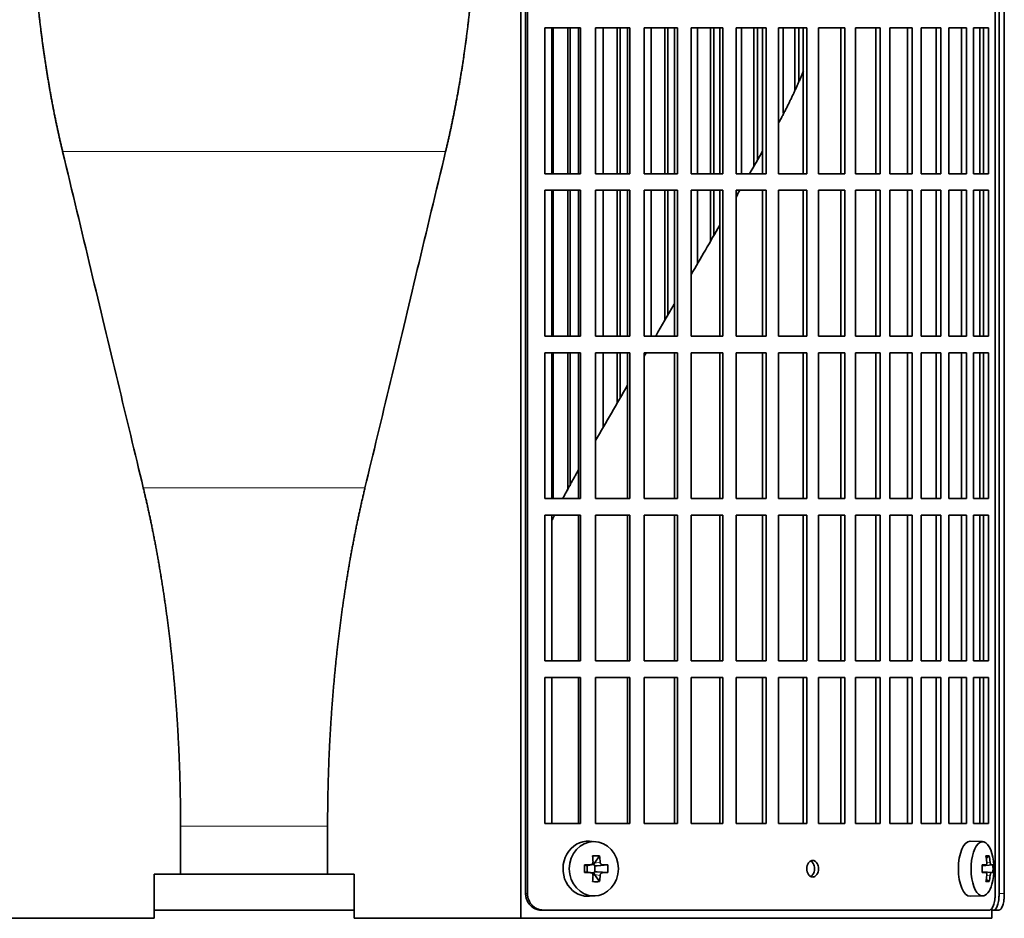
# Model space of a CAD drawing. Header units: millimetres. Extents: x 427 to 1319, y -2013 to 1724.
# Tile 13 of 30: x 535 to 714, y -320 to -156. Entities that reach past the tile are written whole.
import ezdxf

# ---------------------------------------------------------------- set-up
doc = ezdxf.new("R2010")
doc.units = ezdxf.units.MM
for name, color, linetype in [('M5X8_UNI7687', 7, 'Continuous'), ('VSI344-454_FILTR', 7, 'Continuous'), ('VSI344-454_SUPPO', 7, 'Continuous')]:
    doc.layers.add(name, color=color, linetype=linetype)

# ---------------------------------------------------------------- blocks, each defined once
blk = doc.blocks.new('SE')
at = {"layer": 'M5X8_UNI7687', "color": 7, "linetype": 'Continuous', "lineweight": 35}
for p, q in [((639.31, -305.6), (638.25, -305.53)), ((709.68, -305.59), (707.42, -305.52)), ((640.09, -308.18), (639.18, -309.49)), ((710.86, -308.18), (710.34, -308.57)), ((637.35, -309.83), (637.76, -309.98)), ((637.35, -311.21), (637.76, -311.05)), ((637.8, -309.99), (638.56, -309.79)), ((638.56, -311.24), (637.8, -311.05)), ((637.85, -311.06), (637.85, -309.97)), ((638.53, -309.77), (639.04, -309.77)), ((639.21, -309.95), (639.21, -311.08)), ((641.58, -309.83), (639.63, -309.98)), ((641.58, -311.21), (639.63, -311.05)), ((709.58, -309.87), (710.25, -309.81)), ((711.55, -309.83), (709.58, -309.97)), ((711.55, -311.21), (709.58, -311.07)), ((710.25, -311.23), (709.58, -311.16)), ((639.04, -311.27), (638.55, -311.27)), ((640.09, -312.85), (639.18, -311.55)), ((710.86, -312.85), (710.34, -312.46)), ((638.25, -315.51), (639.31, -315.44)), ((707.42, -315.52), (709.68, -315.45))]:
    blk.add_line(p, q, dxfattribs=at)
at = {"layer": 'M5X8_UNI7687', "color": 4, "linetype": 'Continuous', "lineweight": 9}
for p, q in [((639.18, -309.49), (640.19, -309.31)), ((710.44, -309.37), (711.05, -309.31)), ((637.76, -309.98), (638.45, -309.81)), ((638.45, -311.23), (637.76, -311.05)), ((640.64, -309.81), (639.63, -309.98)), ((639.63, -311.05), (640.64, -311.23)), ((711.26, -309.81), (709.58, -309.96)), ((709.58, -309.87), (710.24, -309.81)), ((709.58, -311.07), (711.26, -311.23)), ((710.24, -311.23), (709.58, -311.16)), ((640.19, -311.73), (639.18, -311.55)), ((711.05, -311.73), (710.44, -311.67))]:
    blk.add_line(p, q, dxfattribs=at)
at = {"layer": 'M5X8_UNI7687', "color": 7, "linetype": 'Continuous', "lineweight": 35}
for centre, radius, start, end in [((701.77, -310.52), 10, 343.7273, 16.2727), ((686.7, -310.52), 49.36, 179.1963, 180.8037), ((631, -310.52), 10.6, 356.2556, 3.7444), ((702.15, -310.52), 9.42, 355.7871, 4.2129)]:
    blk.add_arc(centre, radius, start, end, dxfattribs=at)
for centre, major_axis, ratio, start_param, end_param in [((637.98, -310.52), (0, -5), 0.906308, 3.081955, 6.283185), ((707.39, -310.52), (0, -5), 0.422618, 3.141593, 6.283185), ((709.66, -310.52), (0, -4.93), 0.422618, 2.175256, 6.283185), ((636.3, -313.58), (8.86, 2.7), 0.529916, 0.974266, 1.123958), ((635.51, -310.52), (0, 10), 0.34202, -1.449667, -1.335108), ((635.23, -310.52), (0, 10), 0.5, -1.449667, -1.335108), ((703.77, -313.58), (7.75, 5.06), 0.247104, 0.286808, 0.4365), ((701.85, -310.52), (0, 10), 0.866025, 4.833518, 4.948078), ((701.72, -310.52), (0, 10), 0.939693, 4.833518, 4.948078), ((635.37, -310.67), (9.99, 0.37), 0.07899, 1.254131, 1.36869), ((635.37, -310.36), (9.99, -0.37), 0.07899, -1.36869, -1.254131), ((637.76, -309.48), (-0.03, 0.507), 0.355475, 2.983295, 3.209876), ((637.76, -311.55), (-0.03, -0.507), 0.355475, 3.073309, 3.29989), ((639.64, -309.48), (-0.561, -0.512), 0.450112, 5.177855, 5.696055), ((639.44, -309.52), (-0.019, -0.502), 0.906042, 5.273044, 5.799842), ((639.44, -311.52), (-0.019, 0.502), 0.906042, 0.483343, 1.010141), ((639.64, -309.48), (-0.85, -0.111), 0.58208, 0.96918, 1.487381), ((639.64, -311.55), (-0.85, 0.111), 0.58208, 4.795805, 5.314006), ((635.37, -310.67), (9.99, 0.37), 0.07899, 0.897313, 1.011873), ((635.37, -310.36), (9.99, -0.37), 0.07899, -1.011873, -0.897313), ((701.79, -310.67), (9.97, 0.79), 0.036834, 0.556003, 0.670562), ((705.07, -310.52), (0, -9.26), 0.488139, 1.49595, 1.645642), ((701.79, -310.36), (9.97, -0.79), 0.036834, -0.670562, -0.556003), ((701.79, -310.67), (9.97, 0.79), 0.036834, 0.199185, 0.313745), ((701.79, -310.36), (9.97, -0.79), 0.036834, -0.313745, -0.199185), ((635.51, -310.52), (0, -10), 0.34202, 1.335108, 1.449667), ((636.3, -307.45), (8.86, -2.7), 0.529916, -1.123958, -0.974266), ((639.64, -311.55), (-0.561, 0.512), 0.450112, 0.58713, 1.105331), ((635.23, -310.52), (0, -10), 0.5, 1.335108, 1.449667), ((701.85, -310.52), (0, -10), 0.866025, 1.335108, 1.449667), ((703.77, -307.45), (7.75, -5.06), 0.247104, -0.4365, -0.286808), ((701.72, -310.52), (0, -10), 0.939693, 1.335108, 1.449667), ((709.66, -310.52), (0, -4.93), 0.422618, 0, 0.966337), ((637.98, -310.52), (0, -5), 0.906308, 0, 0.059638), ((707.39, -310.52), (0, -5), 0.422618, 0, 0.012961)]:
    blk.add_ellipse(centre, major_axis=major_axis, ratio=ratio, start_param=start_param, end_param=end_param, dxfattribs=at)
blk.add_ellipse((639.04, -310.52), major_axis=(0, -4.93), ratio=0.906308, dxfattribs=at)
for points in [[(638.45, -309.81), (638.47, -309.81), (638.5, -309.81), (638.55, -309.8), (638.59, -309.79), (638.63, -309.77), (638.67, -309.75), (638.71, -309.72), (638.75, -309.69), (638.78, -309.66), (638.81, -309.62), (638.84, -309.58), (638.86, -309.54), (638.88, -309.5), (638.89, -309.45), (638.9, -309.41), (638.9, -309.36), (638.9, -309.33), (638.9, -309.31)], [(640.19, -309.31), (640.19, -309.33), (640.2, -309.36), (640.2, -309.41), (640.22, -309.45), (640.23, -309.5), (640.25, -309.54), (640.28, -309.58), (640.3, -309.62), (640.33, -309.66), (640.37, -309.69), (640.4, -309.72), (640.44, -309.75), (640.48, -309.77), (640.52, -309.79), (640.56, -309.8), (640.6, -309.81), (640.63, -309.81), (640.64, -309.81)], [(710.24, -309.81), (710.25, -309.81), (710.26, -309.81), (710.29, -309.8), (710.31, -309.79), (710.33, -309.77), (710.35, -309.75), (710.37, -309.72), (710.39, -309.69), (710.41, -309.66), (710.42, -309.62), (710.43, -309.58), (710.44, -309.54), (710.45, -309.5), (710.45, -309.45), (710.45, -309.41), (710.45, -309.36), (710.45, -309.33), (710.45, -309.31)], [(711.05, -309.31), (711.05, -309.33), (711.05, -309.36), (711.06, -309.41), (711.07, -309.45), (711.08, -309.5), (711.09, -309.54), (711.1, -309.58), (711.12, -309.62), (711.13, -309.66), (711.15, -309.69), (711.16, -309.72), (711.18, -309.75), (711.19, -309.77), (711.21, -309.79), (711.22, -309.8), (711.24, -309.81), (711.25, -309.81), (711.26, -309.81)], [(638.9, -311.73), (638.9, -311.71), (638.9, -311.67), (638.9, -311.63), (638.89, -311.58), (638.88, -311.54), (638.86, -311.49), (638.84, -311.45), (638.81, -311.41), (638.78, -311.38), (638.75, -311.34), (638.71, -311.31), (638.67, -311.29), (638.63, -311.27), (638.59, -311.25), (638.55, -311.24), (638.5, -311.23), (638.47, -311.23), (638.45, -311.23)], [(640.64, -311.23), (640.63, -311.23), (640.6, -311.23), (640.56, -311.24), (640.52, -311.25), (640.48, -311.27), (640.44, -311.29), (640.4, -311.31), (640.37, -311.34), (640.33, -311.38), (640.3, -311.41), (640.28, -311.45), (640.25, -311.49), (640.23, -311.54), (640.22, -311.58), (640.2, -311.63), (640.2, -311.67), (640.19, -311.71), (640.19, -311.73)], [(710.45, -311.73), (710.45, -311.71), (710.45, -311.67), (710.45, -311.63), (710.45, -311.58), (710.45, -311.54), (710.44, -311.49), (710.43, -311.45), (710.42, -311.41), (710.41, -311.38), (710.39, -311.34), (710.37, -311.31), (710.35, -311.29), (710.33, -311.27), (710.31, -311.25), (710.29, -311.24), (710.26, -311.23), (710.25, -311.23), (710.24, -311.23)], [(711.26, -311.23), (711.25, -311.23), (711.24, -311.23), (711.22, -311.24), (711.21, -311.25), (711.19, -311.27), (711.18, -311.29), (711.16, -311.31), (711.15, -311.34), (711.13, -311.38), (711.12, -311.41), (711.1, -311.45), (711.09, -311.49), (711.08, -311.54), (711.07, -311.58), (711.06, -311.63), (711.05, -311.67), (711.05, -311.71), (711.05, -311.73)]]:
    blk.add_open_spline(points, degree=3, dxfattribs=at)
at = {"layer": 'VSI344-454_FILTR', "color": 7, "linetype": 'Continuous', "lineweight": 35}
for p, q in [((626.66, -315.02), (626.66, -42.02)), ((627, -315.02), (627, -42.02)), ((711.97, -315.02), (711.97, -42.02)), ((712.67, -315.02), (712.67, -46.02)), ((713.62, -315.02), (713.62, -46.02)), ((630.15, -184.27), (630.15, -157.77)), ((630.15, -157.77), (636.63, -157.77)), ((631.67, -184.27), (631.67, -157.77)), ((634.35, -184.27), (634.35, -157.77)), ((634.78, -184.27), (634.78, -157.77)), ((636.24, -184.27), (636.24, -157.77)), ((636.63, -184.27), (636.63, -157.77)), ((639.33, -184.27), (639.33, -157.77)), ((639.33, -157.77), (645.6, -157.77)), ((640.73, -184.27), (640.73, -157.77)), ((643.32, -184.27), (643.32, -157.77)), ((643.81, -184.27), (643.81, -157.77)), ((645.14, -184.27), (645.14, -157.77)), ((645.6, -184.27), (645.6, -157.77)), ((648.21, -184.27), (648.21, -157.77)), ((648.21, -157.77), (654.24, -157.77)), ((649.48, -184.27), (649.48, -157.77)), ((651.97, -184.27), (651.97, -157.77)), ((652.52, -184.27), (652.52, -157.77)), ((653.72, -184.27), (653.72, -157.77)), ((654.24, -184.27), (654.24, -157.77)), ((656.74, -184.27), (656.74, -157.77)), ((656.74, -157.77), (662.5, -157.77)), ((657.87, -184.27), (657.87, -157.77)), ((660.26, -184.27), (660.26, -157.77)), ((660.86, -184.27), (660.86, -157.77)), ((661.93, -184.27), (661.93, -157.77)), ((662.5, -184.27), (662.5, -157.77)), ((664.88, -184.27), (664.88, -157.77)), ((664.88, -157.77), (670.35, -157.77)), ((665.88, -184.27), (665.88, -157.77)), ((668.14, -182.85), (668.14, -157.77)), ((668.8, -181.71), (668.8, -157.77)), ((669.72, -184.27), (669.72, -157.77)), ((670.35, -184.27), (670.35, -157.77)), ((672.6, -184.27), (672.6, -157.77)), ((672.6, -157.77), (677.75, -157.77)), ((673.45, -173.28), (673.45, -157.77)), ((675.58, -169.11), (675.58, -157.77)), ((676.29, -167.39), (676.29, -157.77)), ((677.06, -184.27), (677.06, -157.77)), ((677.75, -184.27), (677.75, -157.77)), ((679.86, -157.77), (684.65, -157.77)), ((679.86, -184.27), (679.86, -157.77)), ((683.92, -184.27), (683.92, -157.77)), ((684.65, -184.27), (684.65, -157.77)), ((686.61, -157.77), (691.04, -157.77)), ((686.61, -184.27), (686.61, -157.77)), ((690.26, -184.27), (690.26, -157.77)), ((691.04, -184.27), (691.04, -157.77)), ((692.83, -157.77), (696.87, -157.77)), ((692.83, -184.27), (692.83, -157.77)), ((696.05, -184.27), (696.05, -157.77)), ((696.87, -184.27), (696.87, -157.77)), ((698.49, -157.77), (702.11, -157.77)), ((698.49, -184.27), (698.49, -157.77)), ((701.26, -184.27), (701.26, -157.77)), ((702.11, -184.27), (702.11, -157.77)), ((703.56, -157.77), (706.75, -157.77)), ((703.56, -184.27), (703.56, -157.77)), ((705.86, -184.27), (705.86, -157.77)), ((706.75, -184.27), (706.75, -157.77)), ((708.02, -157.77), (710.76, -157.77)), ((708.02, -184.27), (708.02, -157.77)), ((709.84, -184.27), (709.84, -157.77)), ((710.76, -184.27), (710.76, -157.77)), ((630.15, -184.27), (636.63, -184.27)), ((639.33, -184.27), (645.6, -184.27)), ((648.21, -184.27), (654.24, -184.27)), ((656.74, -184.27), (662.5, -184.27)), ((664.88, -184.27), (670.35, -184.27)), ((672.6, -184.27), (677.75, -184.27)), ((679.86, -184.27), (684.65, -184.27)), ((686.61, -184.27), (691.04, -184.27)), ((692.83, -184.27), (696.87, -184.27)), ((698.49, -184.27), (702.11, -184.27)), ((703.56, -184.27), (706.75, -184.27)), ((708.02, -184.27), (710.76, -184.27)), ((630.15, -213.77), (630.15, -187.27)), ((630.15, -187.27), (636.63, -187.27)), ((631.67, -213.77), (631.67, -187.27)), ((634.35, -213.77), (634.35, -187.27)), ((634.78, -213.77), (634.78, -187.27)), ((636.24, -213.77), (636.24, -187.27)), ((636.63, -213.77), (636.63, -187.27)), ((639.33, -213.77), (639.33, -187.27)), ((639.33, -187.27), (645.6, -187.27)), ((640.73, -213.77), (640.73, -187.27)), ((643.32, -213.77), (643.32, -187.27)), ((643.81, -213.77), (643.81, -187.27)), ((645.14, -213.77), (645.14, -187.27)), ((645.6, -213.77), (645.6, -187.27)), ((648.21, -213.77), (648.21, -187.27)), ((648.21, -187.27), (654.24, -187.27)), ((649.48, -213.77), (649.48, -187.27)), ((651.97, -210.86), (651.97, -187.27)), ((652.52, -209.91), (652.52, -187.27)), ((653.72, -213.77), (653.72, -187.27)), ((654.24, -213.77), (654.24, -187.27)), ((656.74, -213.77), (656.74, -187.27)), ((656.74, -187.27), (662.5, -187.27)), ((657.87, -200.64), (657.87, -187.27)), ((660.26, -196.5), (660.26, -187.27)), ((660.86, -195.46), (660.86, -187.27)), ((661.93, -213.77), (661.93, -187.27)), ((662.5, -213.77), (662.5, -187.27)), ((664.88, -213.77), (664.88, -187.27)), ((664.88, -187.27), (670.35, -187.27)), ((669.72, -213.77), (669.72, -187.27)), ((670.35, -213.77), (670.35, -187.27)), ((672.6, -213.77), (672.6, -187.27)), ((672.6, -187.27), (677.75, -187.27)), ((677.06, -213.77), (677.06, -187.27)), ((677.75, -213.77), (677.75, -187.27)), ((679.86, -187.27), (684.65, -187.27)), ((679.86, -213.77), (679.86, -187.27)), ((683.92, -213.77), (683.92, -187.27)), ((684.65, -213.77), (684.65, -187.27)), ((686.61, -187.27), (691.04, -187.27)), ((686.61, -213.77), (686.61, -187.27)), ((690.26, -213.77), (690.26, -187.27)), ((691.04, -213.77), (691.04, -187.27)), ((692.83, -187.27), (696.87, -187.27)), ((692.83, -213.77), (692.83, -187.27)), ((696.05, -213.77), (696.05, -187.27)), ((696.87, -213.77), (696.87, -187.27)), ((698.49, -187.27), (702.11, -187.27)), ((698.49, -213.77), (698.49, -187.27)), ((701.26, -213.77), (701.26, -187.27)), ((702.11, -213.77), (702.11, -187.27)), ((703.56, -187.27), (706.75, -187.27)), ((703.56, -213.77), (703.56, -187.27)), ((705.86, -213.77), (705.86, -187.27)), ((706.75, -213.77), (706.75, -187.27)), ((708.02, -187.27), (710.76, -187.27)), ((708.02, -213.77), (708.02, -187.27)), ((709.84, -213.77), (709.84, -187.27)), ((710.76, -213.77), (710.76, -187.27)), ((630.15, -213.77), (636.63, -213.77)), ((639.33, -213.77), (645.6, -213.77)), ((648.21, -213.77), (654.24, -213.77)), ((656.74, -213.77), (662.5, -213.77)), ((664.88, -213.77), (670.35, -213.77)), ((672.6, -213.77), (677.75, -213.77)), ((679.86, -213.77), (684.65, -213.77)), ((686.61, -213.77), (691.04, -213.77)), ((692.83, -213.77), (696.87, -213.77)), ((698.49, -213.77), (702.11, -213.77)), ((703.56, -213.77), (706.75, -213.77)), ((708.02, -213.77), (710.76, -213.77)), ((630.15, -243.27), (630.15, -216.77)), ((630.15, -216.77), (636.63, -216.77)), ((631.67, -243.27), (631.67, -216.77)), ((634.35, -241.74), (634.35, -216.77)), ((634.78, -240.93), (634.78, -216.77)), ((636.24, -243.27), (636.24, -216.77)), ((636.63, -243.27), (636.63, -216.77)), ((639.33, -243.27), (639.33, -216.77)), ((639.33, -216.77), (645.6, -216.77)), ((640.73, -230.33), (640.73, -216.77)), ((643.32, -225.84), (643.32, -216.77)), ((643.81, -225), (643.81, -216.77)), ((645.14, -243.27), (645.14, -216.77)), ((645.6, -243.27), (645.6, -216.77)), ((648.21, -243.27), (648.21, -216.77)), ((648.21, -216.77), (654.24, -216.77)), ((653.72, -243.27), (653.72, -216.77)), ((654.24, -243.27), (654.24, -216.77)), ((656.74, -243.27), (656.74, -216.77)), ((656.74, -216.77), (662.5, -216.77)), ((661.93, -243.27), (661.93, -216.77)), ((662.5, -243.27), (662.5, -216.77)), ((664.88, -243.27), (664.88, -216.77)), ((664.88, -216.77), (670.35, -216.77)), ((669.72, -243.27), (669.72, -216.77)), ((670.35, -243.27), (670.35, -216.77)), ((672.6, -243.27), (672.6, -216.77)), ((672.6, -216.77), (677.75, -216.77)), ((677.06, -243.27), (677.06, -216.77)), ((677.75, -243.27), (677.75, -216.77)), ((679.86, -216.77), (684.65, -216.77)), ((679.86, -243.27), (679.86, -216.77)), ((683.92, -243.27), (683.92, -216.77)), ((684.65, -243.27), (684.65, -216.77)), ((686.61, -216.77), (691.04, -216.77)), ((686.61, -243.27), (686.61, -216.77)), ((690.26, -243.27), (690.26, -216.77)), ((691.04, -243.27), (691.04, -216.77)), ((692.83, -216.77), (696.87, -216.77)), ((692.83, -243.27), (692.83, -216.77)), ((696.05, -243.27), (696.05, -216.77)), ((696.87, -243.27), (696.87, -216.77)), ((698.49, -216.77), (702.11, -216.77)), ((698.49, -243.27), (698.49, -216.77)), ((701.26, -243.27), (701.26, -216.77)), ((702.11, -243.27), (702.11, -216.77)), ((703.56, -216.77), (706.75, -216.77)), ((703.56, -243.27), (703.56, -216.77)), ((705.86, -243.27), (705.86, -216.77)), ((706.75, -243.27), (706.75, -216.77)), ((708.02, -216.77), (710.76, -216.77)), ((708.02, -243.27), (708.02, -216.77)), ((709.84, -243.27), (709.84, -216.77)), ((710.76, -243.27), (710.76, -216.77)), ((630.15, -243.27), (636.63, -243.27)), ((639.33, -243.27), (645.6, -243.27)), ((648.21, -243.27), (654.24, -243.27)), ((656.74, -243.27), (662.5, -243.27)), ((664.88, -243.27), (670.35, -243.27)), ((672.6, -243.27), (677.75, -243.27)), ((679.86, -243.27), (684.65, -243.27)), ((686.61, -243.27), (691.04, -243.27)), ((692.83, -243.27), (696.87, -243.27)), ((698.49, -243.27), (702.11, -243.27)), ((703.56, -243.27), (706.75, -243.27)), ((708.02, -243.27), (710.76, -243.27)), ((630.15, -272.77), (630.15, -246.27)), ((630.15, -246.27), (636.63, -246.27)), ((636.24, -272.77), (636.24, -246.27)), ((636.63, -272.77), (636.63, -246.27)), ((639.33, -272.77), (639.33, -246.27)), ((639.33, -246.27), (645.6, -246.27)), ((645.14, -272.77), (645.14, -246.27)), ((645.6, -272.77), (645.6, -246.27)), ((648.21, -272.77), (648.21, -246.27)), ((648.21, -246.27), (654.24, -246.27)), ((653.72, -272.77), (653.72, -246.27)), ((654.24, -272.77), (654.24, -246.27)), ((656.74, -272.77), (656.74, -246.27)), ((656.74, -246.27), (662.5, -246.27)), ((661.93, -272.77), (661.93, -246.27)), ((662.5, -272.77), (662.5, -246.27)), ((664.88, -272.77), (664.88, -246.27)), ((664.88, -246.27), (670.35, -246.27)), ((669.72, -272.77), (669.72, -246.27)), ((670.35, -272.77), (670.35, -246.27)), ((672.6, -272.77), (672.6, -246.27)), ((672.6, -246.27), (677.75, -246.27)), ((677.06, -272.77), (677.06, -246.27)), ((677.75, -272.77), (677.75, -246.27)), ((679.86, -246.27), (684.65, -246.27)), ((679.86, -272.77), (679.86, -246.27)), ((683.92, -272.77), (683.92, -246.27)), ((684.65, -272.77), (684.65, -246.27)), ((686.61, -246.27), (691.04, -246.27)), ((686.61, -272.77), (686.61, -246.27)), ((690.26, -272.77), (690.26, -246.27)), ((691.04, -272.77), (691.04, -246.27)), ((692.83, -246.27), (696.87, -246.27)), ((692.83, -272.77), (692.83, -246.27)), ((696.05, -272.77), (696.05, -246.27)), ((696.87, -272.77), (696.87, -246.27)), ((698.49, -246.27), (702.11, -246.27)), ((698.49, -272.77), (698.49, -246.27)), ((701.26, -272.77), (701.26, -246.27)), ((702.11, -272.77), (702.11, -246.27)), ((703.56, -246.27), (706.75, -246.27)), ((703.56, -272.77), (703.56, -246.27)), ((705.86, -272.77), (705.86, -246.27)), ((706.75, -272.77), (706.75, -246.27)), ((708.02, -246.27), (710.76, -246.27)), ((708.02, -272.77), (708.02, -246.27)), ((709.84, -272.77), (709.84, -246.27)), ((710.76, -272.77), (710.76, -246.27)), ((630.15, -272.77), (636.63, -272.77)), ((639.33, -272.77), (645.6, -272.77)), ((648.21, -272.77), (654.24, -272.77)), ((656.74, -272.77), (662.5, -272.77)), ((664.88, -272.77), (670.35, -272.77)), ((672.6, -272.77), (677.75, -272.77)), ((679.86, -272.77), (684.65, -272.77)), ((686.61, -272.77), (691.04, -272.77)), ((692.83, -272.77), (696.87, -272.77)), ((698.49, -272.77), (702.11, -272.77)), ((703.56, -272.77), (706.75, -272.77)), ((708.02, -272.77), (710.76, -272.77)), ((630.15, -302.27), (630.15, -275.77)), ((630.15, -275.77), (636.63, -275.77)), ((636.24, -302.27), (636.24, -275.77)), ((636.63, -302.27), (636.63, -275.77)), ((639.33, -302.27), (639.33, -275.77)), ((639.33, -275.77), (645.6, -275.77)), ((645.14, -302.27), (645.14, -275.77)), ((645.6, -302.27), (645.6, -275.77)), ((648.21, -302.27), (648.21, -275.77)), ((648.21, -275.77), (654.24, -275.77)), ((653.72, -302.27), (653.72, -275.77)), ((654.24, -302.27), (654.24, -275.77)), ((656.74, -302.27), (656.74, -275.77)), ((656.74, -275.77), (662.5, -275.77)), ((661.93, -302.27), (661.93, -275.77)), ((662.5, -302.27), (662.5, -275.77)), ((664.88, -302.27), (664.88, -275.77)), ((664.88, -275.77), (670.35, -275.77)), ((669.72, -302.27), (669.72, -275.77)), ((670.35, -302.27), (670.35, -275.77)), ((672.6, -302.27), (672.6, -275.77)), ((672.6, -275.77), (677.75, -275.77)), ((677.06, -302.27), (677.06, -275.77)), ((677.75, -302.27), (677.75, -275.77)), ((679.86, -275.77), (684.65, -275.77)), ((679.86, -302.27), (679.86, -275.77)), ((683.92, -302.27), (683.92, -275.77)), ((684.65, -302.27), (684.65, -275.77)), ((686.61, -275.77), (691.04, -275.77)), ((686.61, -302.27), (686.61, -275.77)), ((690.26, -302.27), (690.26, -275.77)), ((691.04, -302.27), (691.04, -275.77)), ((692.83, -275.77), (696.87, -275.77)), ((692.83, -302.27), (692.83, -275.77)), ((696.05, -302.27), (696.05, -275.77)), ((696.87, -302.27), (696.87, -275.77)), ((698.49, -275.77), (702.11, -275.77)), ((698.49, -302.27), (698.49, -275.77)), ((701.26, -302.27), (701.26, -275.77)), ((702.11, -302.27), (702.11, -275.77)), ((703.56, -275.77), (706.75, -275.77)), ((703.56, -302.27), (703.56, -275.77)), ((705.86, -302.27), (705.86, -275.77)), ((706.75, -302.27), (706.75, -275.77)), ((708.02, -275.77), (710.76, -275.77)), ((708.02, -302.27), (708.02, -275.77)), ((709.84, -302.27), (709.84, -275.77)), ((710.76, -302.27), (710.76, -275.77)), ((630.15, -302.27), (636.63, -302.27)), ((639.33, -302.27), (645.6, -302.27)), ((648.21, -302.27), (654.24, -302.27)), ((656.74, -302.27), (662.5, -302.27)), ((664.88, -302.27), (670.35, -302.27)), ((672.6, -302.27), (677.75, -302.27)), ((679.86, -302.27), (684.65, -302.27)), ((686.61, -302.27), (691.04, -302.27)), ((692.83, -302.27), (696.87, -302.27)), ((698.49, -302.27), (702.11, -302.27)), ((703.56, -302.27), (706.75, -302.27)), ((708.02, -302.27), (710.76, -302.27)), ((559.17, -318.02), (595.5, -318.02)), ((629.81, -318.02), (629.46, -318.02)), ((629.81, -318.02), (710.9, -318.02)), ((711.34, -318.02), (711.7, -318.02)), ((712.65, -318.02), (711.7, -318.02))]:
    blk.add_line(p, q, dxfattribs=at)
at = {"layer": 'VSI344-454_FILTR', "color": 4, "linetype": 'Continuous', "lineweight": 9}
for p, q in [((627, -315.02), (626.66, -315.02)), ((713.62, -315.02), (712.67, -315.02))]:
    blk.add_line(p, q, dxfattribs=at)
at = {"layer": 'VSI344-454_FILTR', "color": 7, "linetype": 'Continuous', "lineweight": 35}
for points, knots in [([(678.81, -312.02), (678.74, -312.01), (678.59, -312), (678.32, -311.88), (678.03, -311.6), (677.79, -311.09), (677.71, -310.51), (677.8, -309.93), (678.01, -309.48), (678.27, -309.21), (678.53, -309.05), (678.71, -309.03), (678.81, -309.02)], [0, 0, 0, 0, 0.064066, 0.126815, 0.254692, 0.378277, 0.50107, 0.625893, 0.749447, 0.833633, 0.916759, 1, 1, 1, 1]), ([(678.45, -311.94), (678.51, -311.91), (678.65, -311.81), (678.89, -311.55), (679.1, -311.11), (679.18, -310.53), (679.1, -309.94), (678.87, -309.44), (678.63, -309.2), (678.48, -309.12), (678.46, -309.11)], [0.1064378, 0.1064378, 0.1064378, 0.1064378, 0.1663652, 0.2505516, 0.3741057, 0.498929, 0.621722, 0.7453065, 0.8731842, 0.8878187, 0.8878187, 0.8878187, 0.8878187]), ([(678.81, -309.02), (678.88, -309.02), (679.02, -309.03), (679.29, -309.16), (679.58, -309.44), (679.81, -309.94), (679.89, -310.53), (679.81, -311.11), (679.6, -311.55), (679.34, -311.83), (679.08, -311.99), (678.9, -312.01), (678.81, -312.02)], [0, 0, 0, 0, 0.064066, 0.126815, 0.254692, 0.378277, 0.50107, 0.625893, 0.749447, 0.833633, 0.916759, 1, 1, 1, 1]), ([(629.46, -318.02), (629.41, -318.02), (629.3, -318.02), (629.15, -318), (628.99, -317.98), (628.84, -317.94), (628.69, -317.9), (628.54, -317.85), (628.27, -317.74), (627.9, -317.53), (627.47, -317.15), (627.12, -316.7), (626.9, -316.26), (626.77, -315.89), (626.71, -315.6), (626.67, -315.31), (626.66, -315.12), (626.66, -315.02)], [0, 0, 0, 0, 0.036074, 0.071827, 0.107372, 0.142823, 0.178296, 0.213907, 0.249769, 0.37568, 0.49974, 0.623937, 0.750153, 0.812742, 0.874833, 0.937047, 1, 1, 1, 1]), ([(627, -315.02), (627.01, -315.07), (627.01, -315.19), (627.02, -315.36), (627.04, -315.52), (627.07, -315.69), (627.11, -315.85), (627.16, -316.01), (627.27, -316.3), (627.46, -316.7), (627.82, -317.15), (628.24, -317.53), (628.65, -317.76), (629, -317.89), (629.26, -317.97), (629.53, -318.01), (629.72, -318.02), (629.81, -318.02)], [0, 0, 0, 0, 0.036092, 0.07186, 0.10742, 0.142884, 0.178369, 0.213992, 0.249865, 0.376032, 0.500265, 0.624304, 0.750267, 0.812832, 0.874898, 0.937082, 1, 1, 1, 1]), ([(710.9, -318.02), (710.92, -318.02), (710.96, -318.02), (711.02, -318), (711.08, -317.98), (711.14, -317.94), (711.2, -317.9), (711.26, -317.85), (711.36, -317.74), (711.5, -317.53), (711.67, -317.15), (711.8, -316.7), (711.88, -316.26), (711.92, -315.89), (711.95, -315.6), (711.96, -315.31), (711.97, -315.12), (711.97, -315.02)], [0, 0, 0, 0, 0.036074, 0.071827, 0.107372, 0.142823, 0.178296, 0.213907, 0.249769, 0.375679, 0.49974, 0.623937, 0.750153, 0.812742, 0.874833, 0.937047, 1, 1, 1, 1]), ([(711.7, -318.02), (711.72, -318.02), (711.76, -318.02), (711.81, -318), (711.87, -317.98), (711.92, -317.94), (711.97, -317.9), (712.03, -317.85), (712.12, -317.74), (712.25, -317.53), (712.4, -317.15), (712.51, -316.7), (712.59, -316.26), (712.63, -315.89), (712.65, -315.6), (712.67, -315.31), (712.67, -315.12), (712.67, -315.02)], [0, 0, 0, 0, 0.036074, 0.071835, 0.107394, 0.142867, 0.178369, 0.214016, 0.24992, 0.375515, 0.499619, 0.623903, 0.749864, 0.812553, 0.874725, 0.937001, 1, 1, 1, 1]), ([(713.62, -315.02), (713.62, -315.07), (713.62, -315.19), (713.61, -315.36), (713.61, -315.52), (713.6, -315.69), (713.58, -315.85), (713.57, -316.01), (713.53, -316.3), (713.46, -316.7), (713.35, -317.15), (713.2, -317.53), (713.06, -317.76), (712.94, -317.89), (712.84, -317.97), (712.75, -318.01), (712.68, -318.02), (712.65, -318.02)], [0, 0, 0, 0, 0.03611, 0.071905, 0.107497, 0.143003, 0.178538, 0.214218, 0.250157, 0.376062, 0.500393, 0.624478, 0.750119, 0.812755, 0.87487, 0.93708, 1, 1, 1, 1])]:
    blk.add_open_spline(points, degree=3, knots=knots, dxfattribs=at)
at = {"layer": 'VSI344-454_SUPPO', "color": 7, "linetype": 'Continuous', "lineweight": 35}
for p, q in [((625.81, -319.52), (625.81, -41.43)), ((631.41, -184.27), (631.41, -157.77)), ((709.18, -184.27), (709.18, -157.77)), ((631.41, -213.77), (631.41, -187.27)), ((709.18, -213.77), (709.18, -187.27)), ((631.41, -243.27), (631.41, -216.77)), ((709.18, -243.27), (709.18, -216.77)), ((631.41, -272.77), (631.41, -246.27)), ((709.18, -272.77), (709.18, -246.27)), ((631.41, -302.27), (631.41, -275.77)), ((709.18, -302.27), (709.18, -275.77)), ((563.98, -311.52), (563.98, -302.78)), ((590.69, -311.52), (590.69, -302.78)), ((563.98, -311.52), (559.17, -311.52)), ((559.17, -311.52), (559.17, -319.52)), ((563.98, -311.52), (590.69, -311.52)), ((590.69, -311.52), (595.5, -311.52)), ((595.5, -311.52), (595.5, -319.52)), ((711.34, -319.52), (711.34, -317.74)), ((528.87, -319.52), (559.17, -319.52)), ((625.81, -319.52), (595.5, -319.52)), ((625.81, -319.52), (711.34, -319.52))]:
    blk.add_line(p, q, dxfattribs=at)
at = {"layer": 'VSI344-454_SUPPO', "color": 4, "linetype": 'Continuous', "lineweight": 9}
for p, q in [((542.55, -180.21), (612.13, -180.21)), ((597.48, -241.31), (557.2, -241.31)), ((590.69, -302.78), (563.98, -302.78))]:
    blk.add_line(p, q, dxfattribs=at)
at = {"layer": 'VSI344-454_SUPPO', "color": 7, "linetype": 'Continuous', "lineweight": 35}
for points, degree, knots in [([(542.55, -180.21), (541.12, -174.28), (540.04, -167.9), (538.94, -161.5), (538.21, -154.78), (537.47, -148.07), (537.09, -141.13), (536.89, -137.28), (536.79, -133.41)], 2, [0, 0, 0, 0.25, 0.25, 0.5, 0.5, 0.75, 0.75, 0.8891852, 0.8891852, 0.8891852]), ([(617.88, -133.41), (617.79, -137.28), (617.58, -141.13), (617.21, -148.07), (616.47, -154.78), (615.73, -161.5), (614.64, -167.9), (613.55, -174.28), (612.13, -180.21)], 2, [0.1108193, 0.1108193, 0.1108193, 0.25, 0.25, 0.5, 0.5, 0.75, 0.75, 1, 1, 1]), ([(650.29, -213.77), (651.4, -211.84), (652.55, -209.86), (653.69, -207.88), (653.72, -207.83)], 3, [0.40501294, 0.40501294, 0.40501294, 0.40501294, 0.5, 0.50245824, 0.50245824, 0.50245824, 0.50245824]), ([(563.98, -302.78), (563.98, -294.68), (563.55, -286.68), (563.12, -278.65), (562.26, -270.86), (561.4, -263.07), (560.13, -255.63), (558.86, -248.22), (557.2, -241.31)], 2, [0, 0, 0, 0.25, 0.25, 0.5, 0.5, 0.75, 0.75, 1, 1, 1]), ([(597.48, -241.31), (595.82, -248.22), (594.55, -255.63), (593.28, -263.07), (592.42, -270.86), (591.56, -278.65), (591.12, -286.68), (590.69, -294.68), (590.69, -302.78)], 2, [0, 0, 0, 0.25, 0.25, 0.5, 0.5, 0.75, 0.75, 1, 1, 1])]:
    blk.add_open_spline(points, degree=degree, knots=knots, dxfattribs=at)
for points, degree in [([(677.15, -165.55), (675.16, -170.39), (672.67, -174.95)], 2), ([(557.2, -241.31), (555.7, -235.07), (552.61, -222.21), (547.73, -201.85), (544.3, -187.55), (542.55, -180.21)], 3), ([(597.48, -241.31), (598.98, -235.07), (602.06, -222.21), (606.94, -201.85), (610.37, -187.55), (612.13, -180.21)], 3), ([(667.32, -184.27), (668.12, -182.89), (668.92, -181.5), (669.72, -180.12)], 3), ([(664.88, -188.49), (665.12, -188.08), (665.36, -187.68), (665.59, -187.27)], 3), ([(656.74, -202.6), (658.46, -199.62), (660.19, -196.62), (661.93, -193.62)], 3), ([(648.21, -217.38), (648.33, -217.17), (648.44, -216.97), (648.56, -216.77)], 3), ([(639.33, -232.75), (641.26, -229.41), (643.2, -226.06), (645.14, -222.69)], 3), ([(636.23, -238.13), (634.78, -240.63), (633.45, -243.2)], 2), ([(636.23, -238.13), (636.23, -238.13), (636.23, -238.12), (636.24, -238.12)], 3), ([(631.94, -246.23), (631.66, -246.81), (631.38, -247.4)], 2)]:
    blk.add_open_spline(points, degree=degree, dxfattribs=at)

msp = doc.modelspace()

# ---------------------------------------------------------------- block references
msp.add_blockref('SE', (0, 0))

doc.saveas('drawing.dxf')
